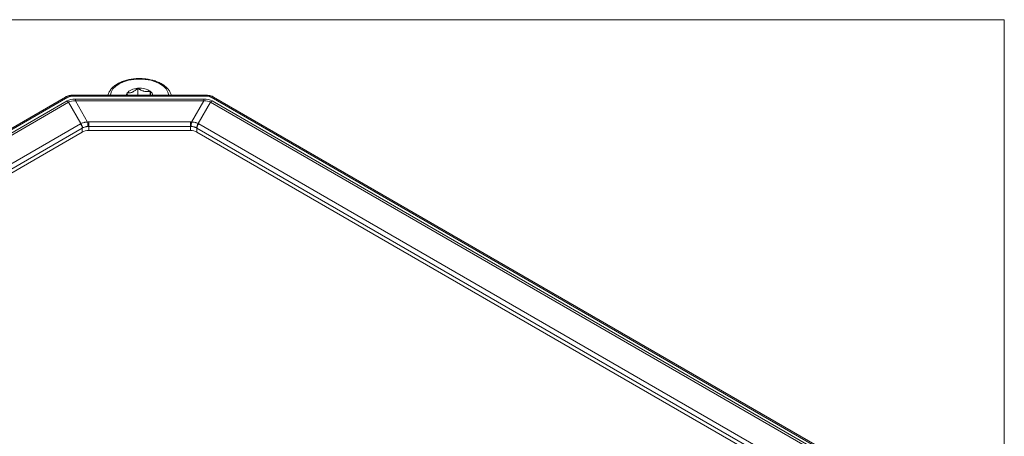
# Model space of a CAD drawing. Header units: millimetres. Extents: x 4 to 837, y 5 to 589.
# Tile 20 of 164: x 94 to 200, y 150 to 195. Entities that reach past the tile are written whole.
import ezdxf

# ---------------------------------------------------------------- set-up
doc = ezdxf.new("R2010")
doc.units = ezdxf.units.MM
doc.layers.add('1', color=7, linetype='Continuous', true_color=0xffffff)

msp = doc.modelspace()

# ---------------------------------------------------------------- linework, layer by layer
at = {"layer": '1', "color": 251, "linetype": 'Continuous', "lineweight": 18}
for q in [(31.03, 195.204), (200.102, 11.417)]:
    msp.add_line((200.102, 195.204), q, dxfattribs=at)
at = {"layer": '1', "color": 252, "linetype": 'Continuous', "lineweight": 18}
for p, q in [((106.538, 187.804), (106.538, 187.042)), ((107.872, 187.485), (107.872, 187.042))]:
    msp.add_line(p, q, dxfattribs=at)
at = {"layer": '1', "color": 143, "linetype": 'Continuous', "lineweight": 18}
for p, q in [((98.733, 186.854), (48.893, 158.079)), ((98.739, 186.857), (98.733, 186.854)), ((114.066, 187.042), (99.388, 187.042)), ((182.239, 147.873), (114.721, 186.854)), ((100.537, 183.077), (52.389, 155.279)), ((112.21, 183.246), (101.244, 183.246)), ((178.743, 145.073), (112.917, 183.077))]:
    msp.add_line(p, q, dxfattribs=at)
at = {"layer": '1', "color": 143, "linetype": 'Continuous', "lineweight": 13}
for p, q in [((98.983, 186.829), (49.143, 158.054)), ((49.826, 158.106), (98.894, 186.435)), ((99.06, 186.292), (49.992, 157.962)), ((100.399, 183.99), (99.06, 186.292)), ((114.066, 186.95), (99.388, 186.95)), ((99.8, 186.638), (113.655, 186.638)), ((113.655, 186.428), (99.8, 186.428)), ((99.8, 186.428), (101.12, 184.158)), ((112.334, 184.158), (113.655, 186.428)), ((114.395, 186.292), (113.056, 183.99)), ((181.14, 147.756), (114.395, 186.292)), ((181.989, 147.848), (114.471, 186.829)), ((114.561, 186.435), (181.306, 147.899)), ((52.184, 156.155), (100.342, 183.96)), ((101.236, 184.163), (112.218, 184.163)), ((113.112, 183.96), (178.948, 145.949)), ((100.53, 183.505), (52.371, 155.701)), ((100.537, 183.077), (100.53, 183.505)), ((101.236, 183.691), (101.244, 183.246)), ((112.218, 183.691), (101.236, 183.691)), ((112.21, 183.246), (112.218, 183.691)), ((112.925, 183.505), (112.917, 183.077)), ((178.761, 145.494), (112.925, 183.505))]:
    msp.add_line(p, q, dxfattribs=at)
for points in [[(99.388, 186.95, 0), (99.388, 186.954, 0), (99.388, 186.957, 0), (99.388, 186.96, 0), (99.388, 186.964, 0), (99.388, 186.967, 0), (99.388, 186.97, 0), (99.388, 186.973, 0), (99.388, 186.976, 0), (99.388, 186.979, 0), (99.388, 186.982, 0), (99.388, 186.985, 0), (99.388, 186.988, 0), (99.388, 186.991, 0), (99.388, 186.993, 0), (99.388, 186.996, 0), (99.388, 186.999, 0), (99.388, 187.001, 0), (99.388, 187.003, 0), (99.388, 187.006, 0), (99.388, 187.008, 0), (99.388, 187.01, 0), (99.388, 187.012, 0), (99.388, 187.014, 0), (99.388, 187.016, 0), (99.388, 187.018, 0), (99.388, 187.02, 0), (99.388, 187.022, 0), (99.388, 187.024, 0), (99.388, 187.025, 0), (99.388, 187.027, 0), (99.388, 187.028, 0), (99.388, 187.03, 0), (99.388, 187.031, 0), (99.388, 187.032, 0), (99.388, 187.033, 0), (99.388, 187.034, 0), (99.388, 187.035, 0), (99.388, 187.036, 0), (99.388, 187.037, 0), (99.388, 187.038, 0), (99.388, 187.039, 0), (99.388, 187.039, 0), (99.388, 187.04, 0), (99.388, 187.04, 0), (99.388, 187.041, 0), (99.388, 187.041, 0), (99.388, 187.041, 0), (99.388, 187.042, 0), (99.388, 187.042, 0), (99.388, 187.042, 0)], [(99.8, 186.428, 0), (99.8, 186.433, 0), (99.8, 186.438, 0), (99.8, 186.443, 0), (99.8, 186.448, 0), (99.8, 186.453, 0), (99.8, 186.458, 0), (99.8, 186.463, 0), (99.8, 186.468, 0), (99.8, 186.472, 0), (99.8, 186.477, 0), (99.8, 186.482, 0), (99.8, 186.487, 0), (99.8, 186.491, 0), (99.8, 186.496, 0), (99.8, 186.501, 0), (99.8, 186.505, 0), (99.8, 186.51, 0), (99.8, 186.514, 0), (99.8, 186.519, 0), (99.8, 186.523, 0), (99.8, 186.528, 0), (99.8, 186.532, 0), (99.8, 186.536, 0), (99.8, 186.541, 0), (99.8, 186.545, 0), (99.8, 186.549, 0), (99.8, 186.553, 0), (99.8, 186.558, 0), (99.8, 186.562, 0), (99.8, 186.566, 0), (99.8, 186.57, 0), (99.8, 186.574, 0), (99.8, 186.578, 0), (99.8, 186.582, 0), (99.8, 186.586, 0), (99.8, 186.59, 0), (99.8, 186.593, 0), (99.8, 186.597, 0), (99.8, 186.601, 0), (99.8, 186.604, 0), (99.8, 186.608, 0), (99.8, 186.612, 0), (99.8, 186.615, 0), (99.8, 186.619, 0), (99.8, 186.622, 0), (99.8, 186.625, 0), (99.8, 186.629, 0), (99.8, 186.632, 0), (99.8, 186.635, 0), (99.8, 186.638, 0)], [(113.655, 186.428, 0), (113.655, 186.433, 0), (113.655, 186.438, 0), (113.655, 186.443, 0), (113.655, 186.448, 0), (113.655, 186.453, 0), (113.655, 186.458, 0), (113.655, 186.463, 0), (113.655, 186.468, 0), (113.655, 186.472, 0), (113.655, 186.477, 0), (113.655, 186.482, 0), (113.655, 186.487, 0), (113.655, 186.491, 0), (113.655, 186.496, 0), (113.655, 186.501, 0), (113.655, 186.505, 0), (113.655, 186.51, 0), (113.655, 186.514, 0), (113.655, 186.519, 0), (113.655, 186.523, 0), (113.655, 186.528, 0), (113.655, 186.532, 0), (113.655, 186.536, 0), (113.655, 186.541, 0), (113.655, 186.545, 0), (113.655, 186.549, 0), (113.655, 186.553, 0), (113.655, 186.558, 0), (113.655, 186.562, 0), (113.655, 186.566, 0), (113.655, 186.57, 0), (113.655, 186.574, 0), (113.655, 186.578, 0), (113.655, 186.582, 0), (113.655, 186.586, 0), (113.655, 186.59, 0), (113.655, 186.593, 0), (113.655, 186.597, 0), (113.655, 186.601, 0), (113.655, 186.604, 0), (113.655, 186.608, 0), (113.655, 186.612, 0), (113.655, 186.615, 0), (113.655, 186.619, 0), (113.655, 186.622, 0), (113.655, 186.625, 0), (113.655, 186.629, 0), (113.655, 186.632, 0), (113.655, 186.635, 0), (113.655, 186.638, 0)], [(114.066, 186.95, 0), (114.066, 186.954, 0), (114.066, 186.957, 0), (114.066, 186.96, 0), (114.066, 186.964, 0), (114.066, 186.967, 0), (114.066, 186.97, 0), (114.066, 186.973, 0), (114.066, 186.976, 0), (114.066, 186.979, 0), (114.066, 186.982, 0), (114.066, 186.985, 0), (114.066, 186.988, 0), (114.066, 186.991, 0), (114.066, 186.993, 0), (114.066, 186.996, 0), (114.066, 186.999, 0), (114.066, 187.001, 0), (114.066, 187.003, 0), (114.066, 187.006, 0), (114.066, 187.008, 0), (114.066, 187.01, 0), (114.066, 187.012, 0), (114.066, 187.014, 0), (114.066, 187.016, 0), (114.066, 187.018, 0), (114.066, 187.02, 0), (114.066, 187.022, 0), (114.066, 187.024, 0), (114.066, 187.025, 0), (114.066, 187.027, 0), (114.066, 187.028, 0), (114.066, 187.03, 0), (114.066, 187.031, 0), (114.066, 187.032, 0), (114.066, 187.033, 0), (114.066, 187.034, 0), (114.066, 187.035, 0), (114.066, 187.036, 0), (114.066, 187.037, 0), (114.066, 187.038, 0), (114.066, 187.039, 0), (114.066, 187.039, 0), (114.066, 187.04, 0), (114.066, 187.04, 0), (114.066, 187.041, 0), (114.066, 187.041, 0), (114.066, 187.041, 0), (114.066, 187.042, 0), (114.066, 187.042, 0), (114.066, 187.042, 0)], [(101.236, 183.691, 0), (101.236, 183.699, 0), (101.236, 183.707, 0), (101.236, 183.716, 0), (101.236, 183.725, 0), (101.236, 183.733, 0), (101.236, 183.742, 0), (101.236, 183.751, 0), (101.236, 183.76, 0), (101.236, 183.769, 0), (101.236, 183.778, 0), (101.236, 183.787, 0), (101.236, 183.796, 0), (101.236, 183.806, 0), (101.236, 183.815, 0), (101.236, 183.825, 0), (101.236, 183.834, 0), (101.236, 183.844, 0), (101.236, 183.853, 0), (101.236, 183.863, 0), (101.236, 183.873, 0), (101.236, 183.882, 0), (101.236, 183.892, 0), (101.236, 183.902, 0), (101.236, 183.912, 0), (101.236, 183.922, 0), (101.236, 183.931, 0), (101.236, 183.941, 0), (101.236, 183.951, 0), (101.236, 183.961, 0), (101.236, 183.971, 0), (101.236, 183.981, 0), (101.236, 183.991, 0), (101.236, 184, 0), (101.236, 184.01, 0), (101.236, 184.02, 0), (101.236, 184.03, 0), (101.236, 184.04, 0), (101.236, 184.049, 0), (101.236, 184.059, 0), (101.236, 184.069, 0), (101.236, 184.078, 0), (101.236, 184.088, 0), (101.236, 184.098, 0), (101.236, 184.107, 0), (101.236, 184.116, 0), (101.236, 184.126, 0), (101.236, 184.135, 0), (101.236, 184.144, 0), (101.236, 184.154, 0), (101.236, 184.163, 0)], [(112.218, 183.691, 0), (112.218, 183.699, 0), (112.218, 183.707, 0), (112.218, 183.716, 0), (112.218, 183.725, 0), (112.218, 183.733, 0), (112.218, 183.742, 0), (112.218, 183.751, 0), (112.218, 183.76, 0), (112.218, 183.769, 0), (112.218, 183.778, 0), (112.218, 183.787, 0), (112.218, 183.796, 0), (112.218, 183.806, 0), (112.218, 183.815, 0), (112.218, 183.825, 0), (112.218, 183.834, 0), (112.218, 183.844, 0), (112.218, 183.853, 0), (112.218, 183.863, 0), (112.218, 183.873, 0), (112.218, 183.882, 0), (112.218, 183.892, 0), (112.218, 183.902, 0), (112.218, 183.912, 0), (112.218, 183.922, 0), (112.218, 183.931, 0), (112.218, 183.941, 0), (112.218, 183.951, 0), (112.218, 183.961, 0), (112.218, 183.971, 0), (112.218, 183.981, 0), (112.218, 183.991, 0), (112.218, 184, 0), (112.218, 184.01, 0), (112.218, 184.02, 0), (112.218, 184.03, 0), (112.218, 184.04, 0), (112.218, 184.049, 0), (112.218, 184.059, 0), (112.218, 184.069, 0), (112.218, 184.078, 0), (112.218, 184.088, 0), (112.218, 184.098, 0), (112.218, 184.107, 0), (112.218, 184.116, 0), (112.218, 184.126, 0), (112.218, 184.135, 0), (112.218, 184.144, 0), (112.218, 184.154, 0), (112.218, 184.163, 0)]]:
    msp.add_polyline3d(points, dxfattribs=at)
at = {"layer": '1', "color": 252, "linetype": 'Continuous', "lineweight": 13}
msp.add_ellipse((106.727, 186.978), major_axis=(-3.15, 0), ratio=0.57735, start_param=3.1768404, end_param=6.2478454, dxfattribs=at)
at = {"layer": '1', "color": 252, "linetype": 'Continuous', "lineweight": 18}
for start_param, end_param in [(2.7492893, 3.0646267), (1.7020918, 2.7492893), (0.6548942, 1.7020918), (0.0769884, 0.6548942)]:
    msp.add_ellipse((106.727, 186.978), major_axis=(1.443, 0), ratio=0.57735, start_param=start_param, end_param=end_param, dxfattribs=at)
at = {"layer": '1', "color": 143, "linetype": 'Continuous', "lineweight": 13}
for centre, major_axis, ratio, start_param, end_param in [((98.983, 186.421), (-0.25, 0.433), 0.57735, 5.4977871, 6.26087), ((101.985, 183.871), (-3.42, 2.261), 0.46669, 5.668481, 6.0542627), ((98.894, 186.027), (-0.25, 0.433), 0.57735, 5.009238, 5.4977871), ((101.985, 183.463), (-3.057, 2.715), 0.396188, 5.7907321, 6.1765139), ((111.469, 183.871), (3.42, 2.261), 0.46669, 0.2289226, 0.6147043), ((111.469, 183.463), (3.057, 2.715), 0.396188, 0.1066715, 0.4924532), ((114.561, 186.027), (-0.25, -0.433), 0.57735, 3.9269908, 4.41554), ((101.415, 182.667), (-1.295, 1.11), 0.697711, 5.9904597, 6.0422597), ((100.176, 183.695), (-0.25, 0.433), 0.57735, 3.9618974, 5.009238), ((100.233, 183.725), (-0.219, 0.449), 0.562042, 4.001288, 5.0486543), ((101.25, 182.512), (-0.082, 1.649), 0.90834, 6.2380905, 6.3154053), ((101.12, 183.96), (-0.043, 0.498), 0.036587, 4.1294019, 5.1175231), ((112.204, 182.512), (0.082, 1.649), 0.90834, 6.2509654, 6.3282801), ((112.334, 183.96), (-0.043, -0.498), 0.036587, 4.3072549, 5.2953761), ((113.222, 183.725), (-0.219, -0.449), 0.562042, 4.3761236, 5.42349), ((113.278, 183.695), (-0.25, -0.433), 0.57735, 4.41554, 5.4628806), ((112.039, 182.667), (1.295, 1.11), 0.697711, 0.2409259, 0.292726), ((101.249, 182.402), (-0.752, 1.082), 0.620641, 6.183231, 6.235031), ((101.25, 182.314), (-0.04, 1.376), 0.726249, 6.257905, 6.3352197), ((112.204, 182.314), (0.04, 1.376), 0.726249, 6.2311509, 6.3084657), ((112.205, 182.402), (0.752, 1.082), 0.620641, 0.0481542, 0.0999542)]:
    msp.add_ellipse(centre, major_axis=major_axis, ratio=ratio, start_param=start_param, end_param=end_param, dxfattribs=at)
at = {"layer": '1', "color": 143, "linetype": 'Continuous', "lineweight": 18}
for centre, major_axis, ratio, start_param, end_param in [((114.471, 186.421), (-0.25, -0.433), 0.57735, 3.1415971, 3.9269908), ((101.244, 182.669), (-1, 0), 0.577642, 4.7131465, 5.49804), ((112.21, 182.669), (1, 0), 0.577642, 0.7851453, 1.5700388)]:
    msp.add_ellipse(centre, major_axis=major_axis, ratio=ratio, start_param=start_param, end_param=end_param, dxfattribs=at)
at = {"layer": '1', "color": 252, "linetype": 'Continuous', "lineweight": 18}
for points, knots in [([(110.142, 187.042), (110.118, 187.15), (110.039, 187.364), (109.849, 187.666), (109.586, 187.947), (109.253, 188.2), (108.858, 188.418), (108.412, 188.597), (107.925, 188.731), (107.411, 188.819), (106.882, 188.858), (106.349, 188.847), (105.824, 188.788), (105.32, 188.68), (104.849, 188.527), (104.419, 188.329), (104.043, 188.09), (103.73, 187.813), (103.49, 187.505), (103.368, 187.241), (103.322, 187.085), (103.312, 187.044)], [0, 0, 0, 0, 0.0506651, 0.1022417, 0.1551695, 0.2093726, 0.2643122, 0.3194532, 0.3745088, 0.429443, 0.4842902, 0.5391108, 0.5939695, 0.6489212, 0.7040409, 0.7593955, 0.8150161, 0.8708066, 0.9262859, 0.9807131, 1, 1, 1, 1]), ([(106.538, 187.804), (106.493, 187.761), (106.448, 187.72), (106.356, 187.641), (106.31, 187.603), (106.215, 187.534), (106.167, 187.501), (106.093, 187.457), (106.068, 187.443), (106.031, 187.423), (106.018, 187.417), (105.993, 187.404), (105.98, 187.399), (105.918, 187.371), (105.868, 187.353), (105.77, 187.324), (105.721, 187.313), (105.649, 187.302), (105.625, 187.299), (105.577, 187.295), (105.554, 187.294), (105.484, 187.292), (105.438, 187.293), (105.393, 187.296)], [0, 0, 0, 0, 0.125, 0.125, 0.25, 0.25, 0.375, 0.375, 0.4375, 0.4375, 0.46875, 0.46875, 0.5, 0.5, 0.625, 0.625, 0.75, 0.75, 0.8125, 0.8125, 0.875, 0.875, 1, 1, 1, 1]), ([(105.393, 187.296), (105.401, 187.241), (105.408, 187.187), (105.421, 187.096), (105.427, 187.059), (105.433, 187.022)], [0, 0, 0, 0, 0.5746714, 0.5746714, 1, 1, 1, 1]), ([(107.872, 187.485), (107.82, 187.475), (107.768, 187.466), (107.687, 187.457), (107.66, 187.454), (107.604, 187.45), (107.576, 187.449), (107.493, 187.448), (107.436, 187.45), (107.322, 187.463), (107.264, 187.473), (107.191, 187.49), (107.176, 187.494), (107.147, 187.502), (107.103, 187.514), (107.06, 187.529), (106.974, 187.561), (106.918, 187.585), (106.834, 187.626), (106.806, 187.641), (106.751, 187.671), (106.724, 187.686), (106.643, 187.735), (106.59, 187.769), (106.538, 187.804)], [0, 0, 0, 0, 0.125, 0.125, 0.1875, 0.1875, 0.25, 0.25, 0.375, 0.375, 0.5, 0.5, 0.53125, 0.53125, 0.5625, 0.625, 0.625, 0.75, 0.75, 0.8125, 0.8125, 0.875, 0.875, 1, 1, 1, 1]), ([(107.943, 187.027), (107.943, 187.028), (107.942, 187.03), (107.934, 187.074), (107.926, 187.12), (107.914, 187.194), (107.91, 187.219), (107.902, 187.27), (107.898, 187.296), (107.887, 187.375), (107.879, 187.43), (107.872, 187.485)], [0, 0, 0, 0, 0.0108803, 0.0108803, 0.3405869, 0.3405869, 0.5054402, 0.5054402, 0.6702934, 0.6702934, 1, 1, 1, 1])]:
    msp.add_open_spline(points, degree=3, knots=knots, dxfattribs=at)
at = {"layer": '1', "color": 143, "linetype": 'Continuous', "lineweight": 18}
for points, knots in [([(99.218, 187.021), (99.185, 187.019), (99.074, 187.007), (98.908, 186.945), (98.79, 186.886), (98.74, 186.855)], [0, 0, 0, 0, 0.1794459, 0.6262007, 1, 1, 1, 1]), ([(99.212, 187.025), (99.222, 187.027), (99.232, 187.029), (99.258, 187.032), (99.29, 187.037), (99.331, 187.04), (99.359, 187.041), (99.372, 187.041), (99.38, 187.041), (99.384, 187.041), (99.388, 187.041)], [0, 0, 0, 0, 0.164985, 0.164985, 0.4433234, 0.7216617, 0.8608308, 0.9304154, 0.9304154, 1, 1, 1, 1]), ([(114.717, 186.856), (114.705, 186.863), (114.624, 186.909), (114.448, 186.985), (114.236, 187.036), (114.11, 187.04), (114.066, 187.039)], [0, 0, 0, 0, 0.074641, 0.4691378, 0.8189568, 1, 1, 1, 1])]:
    msp.add_open_spline(points, degree=3, knots=knots, dxfattribs=at)
at = {"layer": '1', "color": 143, "linetype": 'Continuous', "lineweight": 13}
for points, knots in [([(99.388, 186.95), (99.368, 186.95), (99.349, 186.949), (99.31, 186.945), (99.291, 186.942), (99.235, 186.932), (99.2, 186.923), (99.15, 186.906), (99.133, 186.9), (99.101, 186.888), (99.085, 186.881), (99.039, 186.86), (99.011, 186.845), (98.983, 186.829)], [0, 0, 0, 0, 0.125, 0.125, 0.25, 0.25, 0.5, 0.5, 0.625, 0.625, 0.75, 0.75, 1, 1, 1, 1]), ([(114.471, 186.829), (114.444, 186.845), (114.415, 186.86), (114.369, 186.881), (114.353, 186.888), (114.321, 186.9), (114.305, 186.906), (114.254, 186.923), (114.219, 186.932), (114.163, 186.943), (114.144, 186.945), (114.106, 186.949), (114.086, 186.95), (114.066, 186.95)], [0, 0, 0, 0, 0.25, 0.25, 0.375, 0.375, 0.5, 0.5, 0.75, 0.75, 0.875, 0.875, 1, 1, 1, 1]), ([(100.399, 183.99), (100.447, 184.016), (100.551, 184.062), (100.669, 184.097), (100.747, 184.116), (100.763, 184.119), (100.794, 184.125), (100.842, 184.135), (100.89, 184.142), (100.987, 184.153), (101.053, 184.157), (101.12, 184.158)], [0, 0, 0, 0, 0.25, 0.5, 0.5, 0.5625, 0.5625, 0.625, 0.75, 0.75, 1, 1, 1, 1]), ([(112.334, 184.158), (112.401, 184.157), (112.467, 184.153), (112.596, 184.138), (112.66, 184.127), (112.738, 184.108), (112.753, 184.105), (112.784, 184.096), (112.829, 184.084), (112.872, 184.07), (112.955, 184.039), (113.007, 184.016), (113.056, 183.99)], [0, 0, 0, 0, 0.25, 0.25, 0.5, 0.5, 0.5625, 0.5625, 0.625, 0.75, 0.75, 1, 1, 1, 1]), ([(101.159, 183.687), (101.104, 183.681), (101.05, 183.673), (100.971, 183.658), (100.945, 183.652), (100.893, 183.64), (100.868, 183.634), (100.792, 183.612), (100.695, 183.581), (100.608, 183.545), (100.567, 183.525)], [0, 0, 0, 0, 0.25, 0.25, 0.375, 0.375, 0.5, 0.5, 0.75, 1, 1, 1, 1]), ([(112.887, 183.525), (112.846, 183.545), (112.802, 183.563), (112.734, 183.588), (112.71, 183.597), (112.674, 183.608), (112.662, 183.612), (112.637, 183.619), (112.624, 183.623), (112.561, 183.641), (112.509, 183.653), (112.404, 183.673), (112.35, 183.681), (112.295, 183.687)], [0, 0, 0, 0, 0.25, 0.25, 0.375, 0.375, 0.4375, 0.4375, 0.5, 0.5, 0.75, 0.75, 1, 1, 1, 1])]:
    msp.add_open_spline(points, degree=3, knots=knots, dxfattribs=at)

doc.saveas('drawing.dxf')
